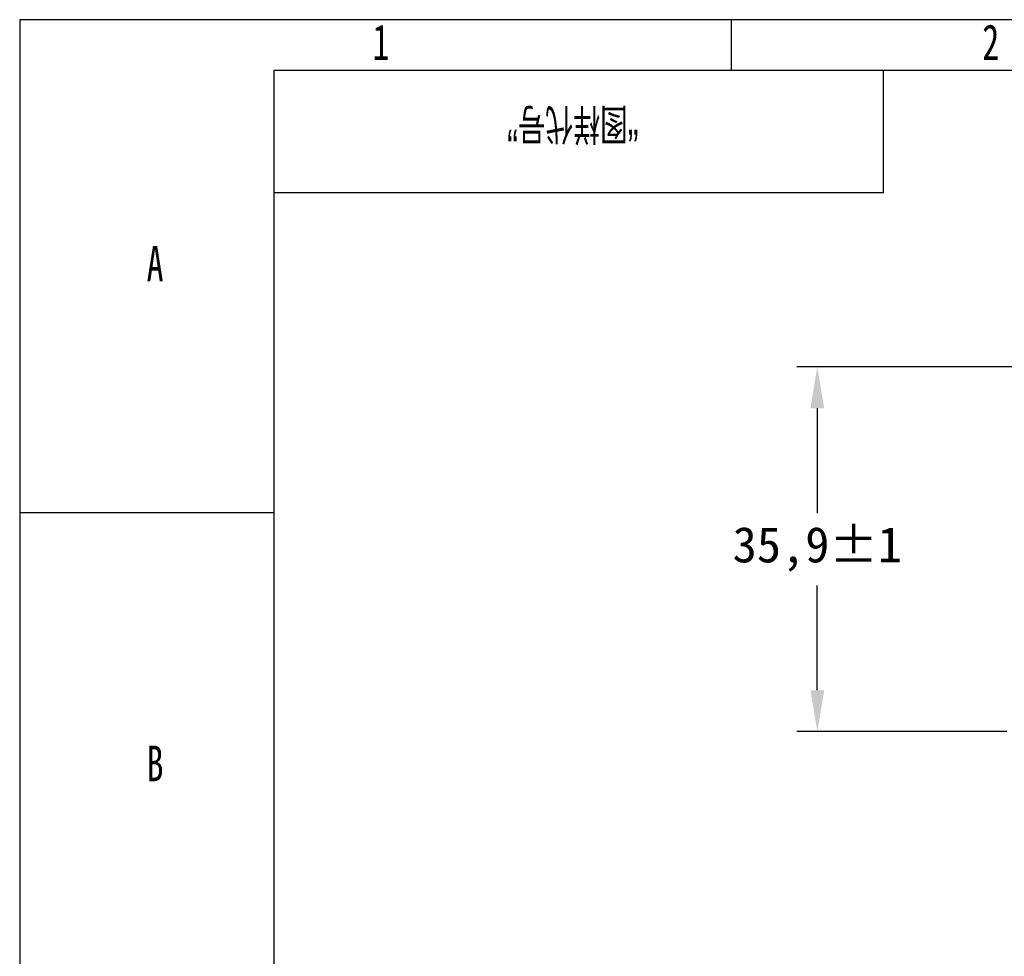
# Model space of a CAD drawing. Header units: millimetres. Extents: x 0 to 1380, y 0 to 297.
# Tile 7 of 60: x 0 to 97, y 205 to 297. Entities that reach past the tile are written whole.
import ezdxf

# ---------------------------------------------------------------- set-up
doc = ezdxf.new("R2010")
doc.units = ezdxf.units.MM
doc.header["$PDSIZE"] = -1
for name, color, linetype in [('10', 7, 'Continuous'), ('5', 7, 'Continuous'), ('9', 7, 'Continuous'), ('SLD-0', 7, 'Continuous')]:
    doc.layers.add(name, color=color, linetype=linetype)
doc.styles.add('SLDTEXTSTYLE0', font='TXT', dxfattribs={"width": 0.7, "bigfont": 'bigfont'})
doc.styles.add('SLDTEXTSTYLE4', font='TXT', dxfattribs={"width": 0.7})
doc.dimstyles.new('ISO-25', dxfattribs={"dimtxt": 2.5, "dimasz": 2.5, "dimexe": 1.25, "dimexo": 0.625, "dimtad": 1, "dimtxsty": 'Standard', "dimcen": 2.5, "dimadec": 0, "dimazin": 0, "dimtfac": 1, "dimtmove": 0, "dimatfit": 3, "dimfxl": 1, "dimarcsym": 0})

# ---------------------------------------------------------------- blocks, each defined once
blk = doc.blocks.new('*D3')
at = {"color": 0, "lineweight": -2}
for p, q in [((127.78, 262.829), (76.479, 262.829)), ((78.479, 258.749), (78.479, 248.44)), ((78.479, 231), (78.479, 241.309)), ((97.123, 226.92), (76.479, 226.92))]:
    blk.add_line(p, q, dxfattribs=at)
at = {"color": 0}
for points in [[(79.159, 258.749), (77.799, 258.749), (78.479, 262.829)], [(77.799, 231), (79.159, 231), (78.479, 226.92)]]:
    blk.add_solid(points, dxfattribs=at)
at = {"layer": 'Defpoints', "color": 0}
for p in [(78.479, 262.829), (127.78, 262.829), (97.123, 226.92)]:
    blk.add_point(p, dxfattribs=at)
at = {"color": 0, "insert": (78.479, 244.874), "char_height": 3.5, "attachment_point": 5}
blk.add_mtext('35,9%%p1', dxfattribs=at)

msp = doc.modelspace()

# ---------------------------------------------------------------- linework, layer by layer
at = {"layer": '5'}
for p, q in [((70, 297), (70, 292)), ((0, 248.5), (25, 248.5))]:
    msp.add_line(p, q, dxfattribs=at)
at = {"layer": '5', "color": 7, "lineweight": 25}
for p, q in [((415, 292), (25, 292)), ((25, 292), (25, 5)), ((85, 280), (85, 292)), ((25, 280), (85, 280))]:
    msp.add_line(p, q, dxfattribs=at)
at = {"layer": '9', "color": 7}
for p, q in [((420, 297), (0, 297)), ((0, 297), (0, 0))]:
    msp.add_line(p, q, dxfattribs=at)

# ---------------------------------------------------------------- texts
at = {"layer": '10', "char_height": 3.5, "attachment_point": 2, "style": 'SLDTEXTSTYLE4'}
for s, insert in [('1', (35.544, 296.54)), ('2', (95.544, 296.54)), ('A', (13.32, 274.734)), ('B', (13.32, 225.54))]:
    msp.add_mtext(s, dxfattribs=dict(at, insert=insert))
at = {"layer": 'SLD-0', "insert": (54.424, 285.023), "char_height": 3.5, "attachment_point": 2, "rotation": 180, "style": 'SLDTEXTSTYLE0'}
msp.add_mtext('“图样代号”', dxfattribs=at)

# ---------------------------------------------------------------- dimensions: what is measured, and where the dimension line sits
dim = msp.add_linear_dim(base=(78.479, 262.829), p1=(97.123, 226.92), p2=(127.78, 262.829), angle=90, dimstyle='ISO-25', override={"dimtxt": 3.5, "dimasz": 4.08, "dimexe": 2, "dimexo": 0, "dimgap": 1.524, "dimtih": 1, "dimtoh": 1, "dimdec": 1, "dimzin": 0, "dimadec": 2, "dimtol": 1, "dimlim": 0, "dimtp": 1, "dimtm": 1, "dimtdec": 0, "dimtzin": 0})
dim.commit()
dim.dimension.update_dxf_attribs({"geometry": '*D3', "text_midpoint": (78.479, 244.874)})

doc.saveas('drawing.dxf')
